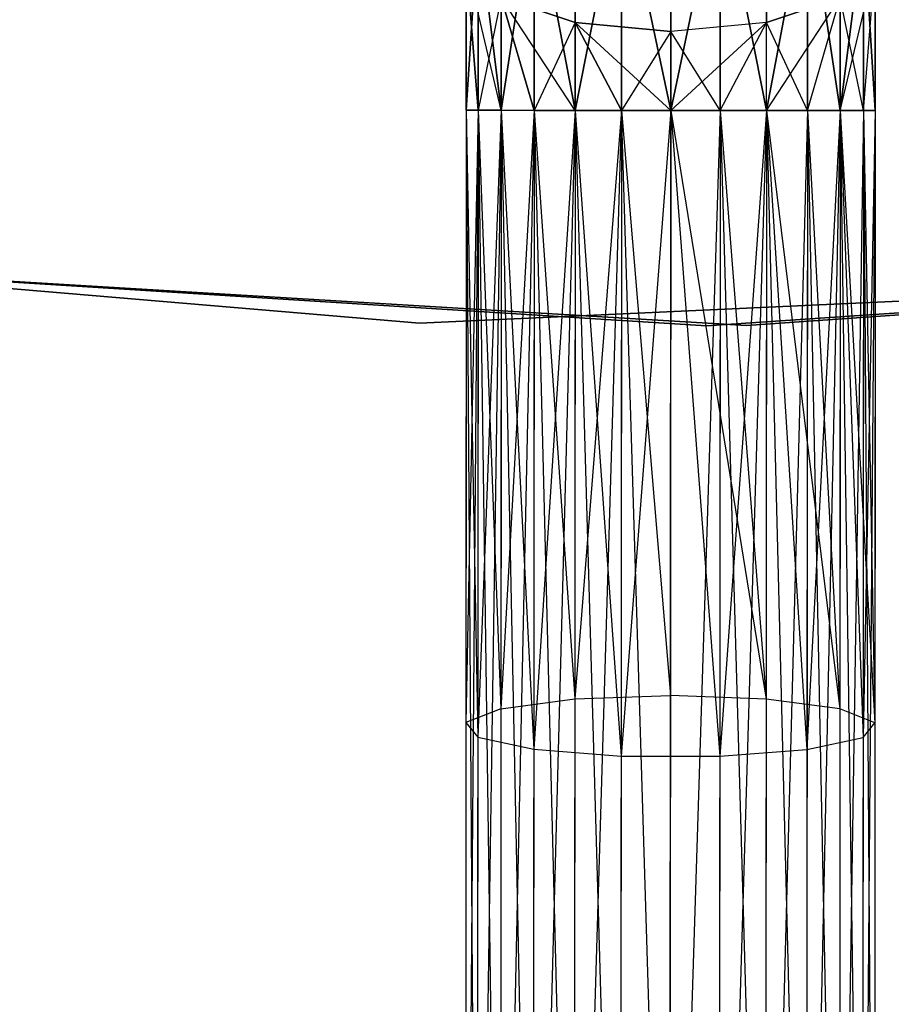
# Model space of a CAD drawing. Extents: x -91 to 91, y -91 to 262.
# Tile 121 of 256: x -3 to 1, y -67 to -62. Entities that reach past the tile are written whole.
import ezdxf

# ---------------------------------------------------------------- set-up
doc = ezdxf.new("R2010")
doc.units = 0
doc.header["$LTSCALE"] = 25.4
doc.layers.get('0').update_dxf_attribs({"linetype": 'CONTINUOUS'})

# ---------------------------------------------------------------- blocks, each defined once
blk = doc.blocks.new('ETE0_STL_1')
at = {"color": 0}
for p, q in [((-0.2569, -61.317, 319.2628), (-0.4829, -62.4538, 319.1222)), ((-0.2569, -61.317, 319.2628), (-0.4829, -62.4538, 319.1222)), ((-0.4829, -62.4538, 170.8931), (-0.2569, -61.317, 170.7524)), ((-0.4829, -62.4538, 170.8931), (-0.2569, -61.317, 170.7524)), ((-0.2569, -61.317, 319.2628), (-0.2575, -62.4539, 319.0367)), ((-0.2569, -61.317, 319.2628), (-0.2575, -62.4539, 319.0367)), ((-0.2575, -62.4539, 170.9785), (-0.2569, -61.317, 170.7524)), ((-0.2575, -62.4539, 170.9785), (-0.2569, -61.317, 170.7524)), ((-0.2569, -61.317, 319.2628), (-0.0182, -62.454, 319.0076)), ((-0.2569, -61.317, 319.2628), (-0.0182, -62.454, 319.0076)), ((-0.0182, -62.454, 171.0076), (-0.2569, -61.317, 170.7524)), ((-0.0182, -62.454, 171.0076), (-0.2569, -61.317, 170.7524)), ((0.2218, -61.3172, 319.2628), (-0.0182, -62.454, 319.0076)), ((0.2218, -61.3172, 319.2628), (-0.0182, -62.454, 319.0076)), ((-0.0182, -62.454, 171.0076), (0.2218, -61.3172, 170.7524)), ((-0.0182, -62.454, 171.0076), (0.2218, -61.3172, 170.7524)), ((0.2218, -61.3172, 319.2628), (0.2212, -62.4542, 319.0367)), ((0.2218, -61.3172, 319.2628), (0.2212, -62.4542, 319.0367)), ((0.2212, -62.4542, 170.9785), (0.2218, -61.3172, 170.7524)), ((0.2212, -62.4542, 170.9785), (0.2218, -61.3172, 170.7524)), ((0.2218, -61.3172, 319.2628), (0.4466, -62.4543, 319.1222)), ((0.2218, -61.3172, 319.2628), (0.4466, -62.4543, 319.1222)), ((0.4466, -62.4543, 170.8931), (0.2218, -61.3172, 170.7524)), ((0.4466, -62.4543, 170.8931), (0.2218, -61.3172, 170.7524)), ((-0.6807, -61.4019, 319.4683), (-0.8411, -62.4536, 319.4395)), ((-0.6807, -61.4019, 319.4683), (-0.8411, -62.4536, 319.4395)), ((-0.8411, -62.4536, 170.5757), (-0.6807, -61.4019, 170.5469)), ((-0.8411, -62.4536, 170.5757), (-0.6807, -61.4019, 170.5469)), ((-0.6807, -61.4019, 319.4683), (-0.6813, -62.4537, 319.2591)), ((-0.6807, -61.4019, 319.4683), (-0.6813, -62.4537, 319.2591)), ((-0.6813, -62.4537, 170.7561), (-0.6807, -61.4019, 170.5469)), ((-0.6813, -62.4537, 170.7561), (-0.6807, -61.4019, 170.5469)), ((-0.6807, -61.4019, 319.4683), (-0.4829, -62.4538, 319.1222)), ((-0.6807, -61.4019, 319.4683), (-0.4829, -62.4538, 319.1222)), ((-0.4829, -62.4538, 170.8931), (-0.6807, -61.4019, 170.5469)), ((-0.4829, -62.4538, 170.8931), (-0.6807, -61.4019, 170.5469)), ((0.6455, -61.4026, 319.4683), (0.4466, -62.4543, 319.1222)), ((0.6455, -61.4026, 319.4683), (0.4466, -62.4543, 319.1222)), ((0.4466, -62.4543, 170.8931), (0.6455, -61.4026, 170.5469)), ((0.4466, -62.4543, 170.8931), (0.6455, -61.4026, 170.5469)), ((0.6455, -61.4026, 319.4683), (0.645, -62.4544, 319.2591)), ((0.6455, -61.4026, 319.4683), (0.645, -62.4544, 319.2591)), ((0.645, -62.4544, 170.7561), (0.6455, -61.4026, 170.5469)), ((0.645, -62.4544, 170.7561), (0.6455, -61.4026, 170.5469)), ((0.6455, -61.4026, 319.4683), (0.8048, -62.4545, 319.4395)), ((0.6455, -61.4026, 319.4683), (0.8048, -62.4545, 319.4395)), ((0.8048, -62.4545, 170.5757), (0.6455, -61.4026, 170.5469)), ((0.8048, -62.4545, 170.5757), (0.6455, -61.4026, 170.5469)), ((-0.9527, -61.5525, 319.8322), (-1.0109, -62.4535, 319.8871)), ((-0.9527, -61.5525, 319.8322), (-1.0109, -62.4535, 319.8871)), ((-1.0109, -62.4535, 170.1281), (-0.9527, -61.5525, 170.183)), ((-1.0109, -62.4535, 170.1281), (-0.9527, -61.5525, 170.183)), ((-0.9527, -61.5525, 319.8322), (-0.9532, -62.4535, 319.653)), ((-0.9527, -61.5525, 319.8322), (-0.9532, -62.4535, 319.653)), ((-0.9532, -62.4535, 170.3622), (-0.9527, -61.5525, 170.183)), ((-0.9532, -62.4535, 170.3622), (-0.9527, -61.5525, 170.183)), ((-0.9527, -61.5525, 319.8322), (-0.8411, -62.4536, 319.4395)), ((-0.9527, -61.5525, 319.8322), (-0.8411, -62.4536, 319.4395)), ((-0.8411, -62.4536, 170.5757), (-0.9527, -61.5525, 170.183)), ((-0.8411, -62.4536, 170.5757), (-0.9527, -61.5525, 170.183)), ((0.9173, -61.5535, 319.8322), (0.8048, -62.4545, 319.4395)), ((0.9173, -61.5535, 319.8322), (0.8048, -62.4545, 319.4395)), ((0.8048, -62.4545, 170.5757), (0.9173, -61.5535, 170.183)), ((0.8048, -62.4545, 170.5757), (0.9173, -61.5535, 170.183)), ((0.9173, -61.5535, 319.8322), (0.9169, -62.4545, 319.653)), ((0.9173, -61.5535, 319.8322), (0.9169, -62.4545, 319.653)), ((0.9169, -62.4545, 170.3622), (0.9173, -61.5535, 170.183)), ((0.9169, -62.4545, 170.3622), (0.9173, -61.5535, 170.183)), ((0.9173, -61.5535, 319.8322), (0.9746, -62.4546, 319.8871)), ((0.9173, -61.5535, 319.8322), (0.9746, -62.4546, 319.8871)), ((0.9746, -62.4546, 170.1281), (0.9173, -61.5535, 170.183)), ((0.9746, -62.4546, 170.1281), (0.9173, -61.5535, 170.183)), ((-0.4825, -61.6657, 321.2195), (-0.4826, -62.0273, 320.9779)), ((-0.4825, -61.6657, 321.2195), (-0.4826, -62.0273, 320.9779)), ((-0.4826, -62.0273, 169.0373), (-0.4825, -61.6657, 168.7957)), ((-0.4826, -62.0273, 169.0373), (-0.4825, -61.6657, 168.7957)), ((0.447, -61.6662, 321.2195), (0.4468, -62.0278, 320.9779)), ((0.447, -61.6662, 321.2195), (0.4468, -62.0278, 320.9779)), ((0.4468, -62.0278, 169.0373), (0.447, -61.6662, 168.7957)), ((0.4468, -62.0278, 169.0373), (0.447, -61.6662, 168.7957)), ((-1.0105, -61.7343, 320.2712), (-1.0109, -62.4535, 320.1281)), ((-1.0105, -61.7343, 320.2712), (-1.0109, -62.4535, 319.8871)), ((-1.0105, -61.7343, 320.2712), (-1.0109, -62.4535, 320.1281)), ((-1.0105, -61.7343, 320.2712), (-1.0109, -62.4535, 319.8871)), ((-1.0109, -62.4535, 170.1281), (-1.0105, -61.7343, 169.744)), ((-1.0109, -62.4535, 169.8871), (-1.0105, -61.7343, 169.744)), ((-1.0109, -62.4535, 169.8871), (-1.0105, -61.7343, 169.744)), ((-1.0109, -62.4535, 170.1281), (-1.0105, -61.7343, 169.744)), ((-1.0105, -61.7343, 320.2712), (-0.9532, -62.4535, 320.3622)), ((-1.0105, -61.7343, 320.2712), (-0.9532, -62.4535, 320.3622)), ((-0.8411, -62.4536, 169.4395), (-1.0105, -61.7343, 169.744)), ((-0.8411, -62.4536, 169.4395), (-1.0105, -61.7343, 169.744)), ((-0.9532, -62.4535, 169.653), (-1.0105, -61.7343, 169.744)), ((-0.9532, -62.4535, 169.653), (-1.0105, -61.7343, 169.744)), ((-0.0179, -62.0713, 321.0837), (-0.0178, -61.7469, 321.3005)), ((-0.0179, -62.0713, 321.0837), (-0.0178, -61.7469, 321.3005)), ((-0.0178, -61.7469, 168.7147), (-0.0179, -62.0713, 168.9315)), ((-0.0178, -61.7469, 168.7147), (-0.0179, -62.0713, 168.9315)), ((0.8048, -62.4545, 320.5757), (0.9749, -61.7353, 320.2712)), ((0.8048, -62.4545, 320.5757), (0.9749, -61.7353, 320.2712)), ((0.9169, -62.4545, 320.3622), (0.9749, -61.7353, 320.2712)), ((0.9169, -62.4545, 320.3622), (0.9749, -61.7353, 320.2712)), ((0.9169, -62.4545, 169.653), (0.9749, -61.7353, 169.744)), ((0.9169, -62.4545, 169.653), (0.9749, -61.7353, 169.744)), ((0.9749, -61.7353, 320.2712), (0.9746, -62.4546, 319.8871)), ((0.9749, -61.7353, 320.2712), (0.9746, -62.4546, 320.1281)), ((0.9749, -61.7353, 320.2712), (0.9746, -62.4546, 319.8871)), ((0.9749, -61.7353, 320.2712), (0.9746, -62.4546, 320.1281)), ((0.9746, -62.4546, 169.8871), (0.9749, -61.7353, 169.744)), ((0.9746, -62.4546, 170.1281), (0.9749, -61.7353, 169.744)), ((0.9746, -62.4546, 170.1281), (0.9749, -61.7353, 169.744)), ((0.9746, -62.4546, 169.8871), (0.9749, -61.7353, 169.744)), ((-0.8408, -61.9056, 320.6847), (-0.9532, -62.4535, 320.3622)), ((-0.8408, -61.9056, 320.6847), (-0.9532, -62.4535, 320.3622)), ((-0.8408, -61.9056, 320.6847), (-0.8411, -62.4536, 320.5757)), ((-0.8408, -61.9056, 320.6847), (-0.8411, -62.4536, 320.5757)), ((-0.8411, -62.4536, 169.4395), (-0.8408, -61.9056, 169.3306)), ((-0.8411, -62.4536, 169.4395), (-0.8408, -61.9056, 169.3306)), ((-0.4826, -62.0273, 320.9779), (-0.8408, -61.9056, 320.6847)), ((-0.8408, -61.9056, 320.6847), (-0.6813, -62.4537, 320.7561)), ((-0.8408, -61.9056, 320.6847), (-0.6813, -62.4537, 320.7561)), ((-0.4826, -62.0273, 320.9779), (-0.8408, -61.9056, 320.6847)), ((-0.4829, -62.4538, 169.1222), (-0.8408, -61.9056, 169.3306)), ((-0.8408, -61.9056, 169.3306), (-0.4826, -62.0273, 169.0373)), ((-0.6813, -62.4537, 169.2591), (-0.8408, -61.9056, 169.3306)), ((-0.4829, -62.4538, 169.1222), (-0.8408, -61.9056, 169.3306)), ((-0.6813, -62.4537, 169.2591), (-0.8408, -61.9056, 169.3306)), ((-0.8408, -61.9056, 169.3306), (-0.4826, -62.0273, 169.0373)), ((0.4466, -62.4543, 320.8931), (0.8051, -61.9065, 320.6847)), ((0.4466, -62.4543, 320.8931), (0.8051, -61.9065, 320.6847)), ((0.4468, -62.0278, 320.9779), (0.8051, -61.9065, 320.6847)), ((0.4468, -62.0278, 320.9779), (0.8051, -61.9065, 320.6847)), ((0.8051, -61.9065, 169.3306), (0.4468, -62.0278, 169.0373)), ((0.8051, -61.9065, 169.3306), (0.4468, -62.0278, 169.0373)), ((0.645, -62.4544, 320.7561), (0.8051, -61.9065, 320.6847)), ((0.645, -62.4544, 320.7561), (0.8051, -61.9065, 320.6847)), ((0.645, -62.4544, 169.2591), (0.8051, -61.9065, 169.3306)), ((0.645, -62.4544, 169.2591), (0.8051, -61.9065, 169.3306)), ((0.8051, -61.9065, 320.6847), (0.8048, -62.4545, 320.5757)), ((0.8051, -61.9065, 320.6847), (0.8048, -62.4545, 320.5757)), ((0.8048, -62.4545, 169.4395), (0.8051, -61.9065, 169.3306)), ((0.8048, -62.4545, 169.4395), (0.8051, -61.9065, 169.3306)), ((0.9169, -62.4545, 169.653), (0.8051, -61.9065, 169.3306)), ((0.9169, -62.4545, 169.653), (0.8051, -61.9065, 169.3306)), ((-0.4826, -62.0273, 320.9779), (-0.6813, -62.4537, 320.7561)), ((-0.4826, -62.0273, 320.9779), (-0.6813, -62.4537, 320.7561)), ((-0.4826, -62.0273, 320.9779), (-0.4829, -62.4538, 320.8931)), ((-0.4826, -62.0273, 320.9779), (-0.4829, -62.4538, 320.8931)), ((-0.4829, -62.4538, 169.1222), (-0.4826, -62.0273, 169.0373)), ((-0.4829, -62.4538, 169.1222), (-0.4826, -62.0273, 169.0373)), ((-0.0179, -62.0713, 321.0837), (-0.4826, -62.0273, 320.9779)), ((-0.4826, -62.0273, 320.9779), (-0.2575, -62.4539, 320.9785)), ((-0.4826, -62.0273, 320.9779), (-0.2575, -62.4539, 320.9785)), ((-0.0179, -62.0713, 321.0837), (-0.4826, -62.0273, 320.9779)), ((-0.4826, -62.0273, 169.0373), (-0.0179, -62.0713, 168.9315)), ((-0.0182, -62.454, 169.0076), (-0.4826, -62.0273, 169.0373)), ((-0.2575, -62.4539, 169.0367), (-0.4826, -62.0273, 169.0373)), ((-0.0182, -62.454, 169.0076), (-0.4826, -62.0273, 169.0373)), ((-0.2575, -62.4539, 169.0367), (-0.4826, -62.0273, 169.0373)), ((-0.4826, -62.0273, 169.0373), (-0.0179, -62.0713, 168.9315)), ((0.4468, -62.0278, 320.9779), (-0.0182, -62.454, 321.0076)), ((0.4468, -62.0278, 320.9779), (-0.0182, -62.454, 321.0076)), ((0.4468, -62.0278, 320.9779), (-0.0179, -62.0713, 321.0837)), ((0.4468, -62.0278, 320.9779), (-0.0179, -62.0713, 321.0837)), ((0.4468, -62.0278, 169.0373), (-0.0179, -62.0713, 168.9315)), ((0.4468, -62.0278, 169.0373), (-0.0179, -62.0713, 168.9315)), ((0.2212, -62.4542, 320.9785), (0.4468, -62.0278, 320.9779)), ((0.2212, -62.4542, 320.9785), (0.4468, -62.0278, 320.9779)), ((0.2212, -62.4542, 169.0367), (0.4468, -62.0278, 169.0373)), ((0.2212, -62.4542, 169.0367), (0.4468, -62.0278, 169.0373)), ((0.4466, -62.4543, 320.8931), (0.4468, -62.0278, 320.9779)), ((0.4466, -62.4543, 320.8931), (0.4468, -62.0278, 320.9779)), ((0.4466, -62.4543, 169.1222), (0.4468, -62.0278, 169.0373)), ((0.4466, -62.4543, 169.1222), (0.4468, -62.0278, 169.0373)), ((0.645, -62.4544, 169.2591), (0.4468, -62.0278, 169.0373)), ((0.645, -62.4544, 169.2591), (0.4468, -62.0278, 169.0373)), ((-0.0179, -62.0713, 321.0837), (-0.2575, -62.4539, 320.9785)), ((-0.0179, -62.0713, 321.0837), (-0.2575, -62.4539, 320.9785)), ((-0.0182, -62.454, 321.0076), (-0.0179, -62.0713, 321.0837)), ((-0.0182, -62.454, 321.0076), (-0.0179, -62.0713, 321.0837)), ((-0.0179, -62.0713, 168.9315), (-0.0182, -62.454, 169.0076)), ((-0.0179, -62.0713, 168.9315), (-0.0182, -62.454, 169.0076)), ((0.2212, -62.4542, 169.0367), (-0.0179, -62.0713, 168.9315)), ((0.2212, -62.4542, 169.0367), (-0.0179, -62.0713, 168.9315)), ((-0.9532, -62.4535, 170.3622), (-1.015, -70.1454, 170.1281)), ((-1.0109, -62.4535, 170.1281), (-1.015, -70.1454, 170.1281)), ((-0.9532, -62.4535, 170.3622), (-1.015, -70.1454, 170.1281)), ((-1.0109, -62.4535, 170.1281), (-1.015, -70.1454, 170.1281)), ((-1.0109, -62.4535, 169.8871), (-1.015, -70.1454, 170.1281)), ((-1.0109, -62.4535, 169.8871), (-1.015, -70.1454, 170.1281)), ((-1.0109, -62.4535, 319.8871), (-1.0125, -65.4262, 319.6635)), ((-1.0109, -62.4535, 320.1281), (-1.0125, -65.4262, 319.6635)), ((-1.0109, -62.4535, 320.1281), (-1.0125, -65.4262, 319.6635)), ((-1.0109, -62.4535, 319.8871), (-1.0125, -65.4262, 319.6635)), ((-0.9532, -62.4535, 319.653), (-1.0125, -65.4262, 319.6635)), ((-0.9532, -62.4535, 319.653), (-1.0125, -65.4262, 319.6635)), ((-1.0109, -62.4535, 320.1281), (-0.9532, -62.4535, 320.3622)), ((-0.9532, -62.4535, 319.653), (-1.0109, -62.4535, 319.8871)), ((-1.0109, -62.4535, 320.1281), (-0.9532, -62.4535, 320.3622)), ((-1.0109, -62.4535, 320.1281), (-0.9548, -65.4973, 320.1334)), ((-1.0109, -62.4535, 320.1281), (-0.9548, -65.4973, 320.1334)), ((-0.9532, -62.4535, 319.653), (-1.0109, -62.4535, 319.8871)), ((-0.9532, -62.4535, 170.3622), (-1.0109, -62.4535, 170.1281)), ((-1.0109, -62.4535, 169.8871), (-0.9573, -70.1455, 169.653)), ((-1.0109, -62.4535, 169.8871), (-0.9532, -62.4535, 169.653)), ((-1.0109, -62.4535, 169.8871), (-0.9573, -70.1455, 169.653)), ((-1.0109, -62.4535, 169.8871), (-0.9532, -62.4535, 169.653)), ((-0.9532, -62.4535, 170.3622), (-1.0109, -62.4535, 170.1281)), ((-0.9532, -62.4535, 169.653), (-0.9573, -70.1455, 169.653)), ((-0.9532, -62.4535, 169.653), (-0.9573, -70.1455, 169.653)), ((-0.8411, -62.4536, 169.4395), (-0.9573, -70.1455, 169.653)), ((-0.8411, -62.4536, 169.4395), (-0.9573, -70.1455, 169.653)), ((-0.9532, -62.4535, 320.3622), (-0.9548, -65.4973, 320.1334)), ((-0.9532, -62.4535, 320.3622), (-0.9548, -65.4973, 320.1334)), ((-0.8411, -62.4536, 320.5757), (-0.9548, -65.4973, 320.1334)), ((-0.8411, -62.4536, 320.5757), (-0.9548, -65.4973, 320.1334)), ((-0.9532, -62.4535, 320.3622), (-0.8411, -62.4536, 320.5757)), ((-0.8411, -62.4536, 319.4395), (-0.9532, -62.4535, 319.653)), ((-0.9532, -62.4535, 320.3622), (-0.8411, -62.4536, 320.5757)), ((-0.9532, -62.4535, 319.653), (-0.8427, -65.3593, 319.2211)), ((-0.8411, -62.4536, 319.4395), (-0.9532, -62.4535, 319.653)), ((-0.9532, -62.4535, 319.653), (-0.8427, -65.3593, 319.2211)), ((-0.8411, -62.4536, 170.5757), (-0.9532, -62.4535, 170.3622)), ((-0.9532, -62.4535, 170.3622), (-0.8453, -70.1455, 170.5757)), ((-0.9532, -62.4535, 170.3622), (-0.8453, -70.1455, 170.5757)), ((-0.9532, -62.4535, 169.653), (-0.8411, -62.4536, 169.4395)), ((-0.9532, -62.4535, 169.653), (-0.8411, -62.4536, 169.4395)), ((-0.8411, -62.4536, 170.5757), (-0.9532, -62.4535, 170.3622)), ((-0.8411, -62.4536, 170.5757), (-0.8453, -70.1455, 170.5757)), ((-0.8411, -62.4536, 170.5757), (-0.8453, -70.1455, 170.5757)), ((-0.6813, -62.4537, 170.7561), (-0.8453, -70.1455, 170.5757)), ((-0.6813, -62.4537, 170.7561), (-0.8453, -70.1455, 170.5757)), ((-0.8411, -62.4536, 319.4395), (-0.8427, -65.3593, 319.2211)), ((-0.8411, -62.4536, 319.4395), (-0.8427, -65.3593, 319.2211)), ((-0.6813, -62.4537, 319.2591), (-0.8427, -65.3593, 319.2211)), ((-0.6813, -62.4537, 319.2591), (-0.8427, -65.3593, 319.2211)), ((-0.8411, -62.4536, 320.5757), (-0.6813, -62.4537, 320.7561)), ((-0.6813, -62.4537, 319.2591), (-0.8411, -62.4536, 319.4395)), ((-0.8411, -62.4536, 320.5757), (-0.6813, -62.4537, 320.7561)), ((-0.8411, -62.4536, 320.5757), (-0.6829, -65.5563, 320.5228)), ((-0.8411, -62.4536, 320.5757), (-0.6829, -65.5563, 320.5228)), ((-0.6813, -62.4537, 319.2591), (-0.8411, -62.4536, 319.4395)), ((-0.6813, -62.4537, 170.7561), (-0.8411, -62.4536, 170.5757)), ((-0.8411, -62.4536, 169.4395), (-0.6854, -70.1456, 169.2591)), ((-0.8411, -62.4536, 169.4395), (-0.6813, -62.4537, 169.2591)), ((-0.8411, -62.4536, 169.4395), (-0.6854, -70.1456, 169.2591)), ((-0.8411, -62.4536, 169.4395), (-0.6813, -62.4537, 169.2591)), ((-0.6813, -62.4537, 170.7561), (-0.8411, -62.4536, 170.5757)), ((-0.6813, -62.4537, 169.2591), (-0.6854, -70.1456, 169.2591)), ((-0.6813, -62.4537, 169.2591), (-0.6854, -70.1456, 169.2591)), ((-0.4829, -62.4538, 169.1222), (-0.6854, -70.1456, 169.2591)), ((-0.4829, -62.4538, 169.1222), (-0.6854, -70.1456, 169.2591)), ((-0.6813, -62.4537, 320.7561), (-0.6829, -65.5563, 320.5228)), ((-0.6813, -62.4537, 320.7561), (-0.6829, -65.5563, 320.5228)), ((-0.4829, -62.4538, 320.8931), (-0.6829, -65.5563, 320.5228)), ((-0.4829, -62.4538, 320.8931), (-0.6829, -65.5563, 320.5228)), ((-0.6813, -62.4537, 320.7561), (-0.4829, -62.4538, 320.8931)), ((-0.4829, -62.4538, 319.1222), (-0.6813, -62.4537, 319.2591)), ((-0.6813, -62.4537, 320.7561), (-0.4829, -62.4538, 320.8931)), ((-0.6813, -62.4537, 319.2591), (-0.4844, -65.3121, 318.9072)), ((-0.6813, -62.4537, 319.2591), (-0.4844, -65.3121, 318.9072)), ((-0.4829, -62.4538, 319.1222), (-0.6813, -62.4537, 319.2591)), ((-0.4829, -62.4538, 170.8931), (-0.6813, -62.4537, 170.7561)), ((-0.6813, -62.4537, 170.7561), (-0.487, -70.1457, 170.8931)), ((-0.6813, -62.4537, 170.7561), (-0.487, -70.1457, 170.8931)), ((-0.6813, -62.4537, 169.2591), (-0.4829, -62.4538, 169.1222)), ((-0.6813, -62.4537, 169.2591), (-0.4829, -62.4538, 169.1222)), ((-0.4829, -62.4538, 170.8931), (-0.6813, -62.4537, 170.7561)), ((-0.4829, -62.4538, 170.8931), (-0.487, -70.1457, 170.8931)), ((-0.4829, -62.4538, 170.8931), (-0.487, -70.1457, 170.8931)), ((-0.2575, -62.4539, 170.9785), (-0.487, -70.1457, 170.8931)), ((-0.2575, -62.4539, 170.9785), (-0.487, -70.1457, 170.8931)), ((-0.4829, -62.4538, 319.1222), (-0.4844, -65.3121, 318.9072)), ((-0.4829, -62.4538, 319.1222), (-0.4844, -65.3121, 318.9072)), ((-0.2575, -62.4539, 319.0367), (-0.4844, -65.3121, 318.9072)), ((-0.2575, -62.4539, 319.0367), (-0.4844, -65.3121, 318.9072)), ((-0.4829, -62.4538, 320.8931), (-0.2575, -62.4539, 320.9785)), ((-0.2575, -62.4539, 319.0367), (-0.4829, -62.4538, 319.1222)), ((-0.4829, -62.4538, 320.8931), (-0.2575, -62.4539, 320.9785)), ((-0.4829, -62.4538, 320.8931), (-0.2592, -65.5898, 320.7428)), ((-0.4829, -62.4538, 320.8931), (-0.2592, -65.5898, 320.7428)), ((-0.2575, -62.4539, 319.0367), (-0.4829, -62.4538, 319.1222)), ((-0.2575, -62.4539, 170.9785), (-0.4829, -62.4538, 170.8931)), ((-0.4829, -62.4538, 169.1222), (-0.2616, -70.1459, 169.0367)), ((-0.4829, -62.4538, 169.1222), (-0.2616, -70.1459, 169.0367)), ((-0.4829, -62.4538, 169.1222), (-0.2575, -62.4539, 169.0367)), ((-0.4829, -62.4538, 169.1222), (-0.2575, -62.4539, 169.0367)), ((-0.2575, -62.4539, 170.9785), (-0.4829, -62.4538, 170.8931)), ((-0.2575, -62.4539, 169.0367), (-0.2616, -70.1459, 169.0367)), ((-0.2575, -62.4539, 169.0367), (-0.2616, -70.1459, 169.0367)), ((-0.2575, -62.4539, 320.9785), (-0.2592, -65.5898, 320.7428)), ((-0.2575, -62.4539, 320.9785), (-0.2592, -65.5898, 320.7428)), ((-0.0182, -62.454, 321.0076), (-0.2592, -65.5898, 320.7428)), ((-0.0182, -62.454, 321.0076), (-0.2592, -65.5898, 320.7428)), ((-0.2575, -62.4539, 320.9785), (-0.0182, -62.454, 321.0076)), ((-0.0182, -62.454, 319.0076), (-0.2575, -62.4539, 319.0367)), ((-0.2575, -62.4539, 320.9785), (-0.0182, -62.454, 321.0076)), ((-0.2575, -62.4539, 319.0367), (-0.0197, -65.2952, 318.794)), ((-0.2575, -62.4539, 319.0367), (-0.0197, -65.2952, 318.794)), ((-0.0182, -62.454, 319.0076), (-0.2575, -62.4539, 319.0367)), ((-0.0223, -70.146, 171.0076), (-0.2575, -62.4539, 170.9785)), ((-0.2575, -62.4539, 169.0367), (-0.0182, -62.454, 169.0076)), ((-0.0182, -62.454, 171.0076), (-0.2575, -62.4539, 170.9785)), ((-0.0223, -70.146, 171.0076), (-0.2575, -62.4539, 170.9785)), ((-0.2575, -62.4539, 169.0367), (-0.0182, -62.454, 169.0076)), ((-0.0182, -62.454, 171.0076), (-0.2575, -62.4539, 170.9785)), ((-0.0182, -62.454, 169.0076), (-0.0223, -70.146, 169.0076)), ((-0.0182, -62.454, 169.0076), (-0.0223, -70.146, 169.0076)), ((-0.0182, -62.454, 171.0076), (-0.0223, -70.146, 171.0076)), ((-0.0182, -62.454, 171.0076), (-0.0223, -70.146, 171.0076)), ((0.2212, -62.4542, 170.9785), (-0.0223, -70.146, 171.0076)), ((0.2212, -62.4542, 170.9785), (-0.0223, -70.146, 171.0076)), ((-0.0197, -65.2952, 318.794), (-0.0182, -62.454, 319.0076)), ((-0.0197, -65.2952, 318.794), (-0.0182, -62.454, 319.0076)), ((0.2212, -62.4542, 319.0367), (-0.0182, -62.454, 319.0076)), ((-0.0182, -62.454, 321.0076), (0.2212, -62.4542, 320.9785)), ((-0.0182, -62.454, 319.0076), (0.445, -65.3126, 318.9072)), ((0.2212, -62.4542, 319.0367), (-0.0182, -62.454, 319.0076)), ((-0.0182, -62.454, 319.0076), (0.445, -65.3126, 318.9072)), ((-0.0182, -62.454, 321.0076), (0.2212, -62.4542, 320.9785)), ((-0.0182, -62.454, 321.0076), (0.2195, -65.59, 320.7428)), ((-0.0182, -62.454, 321.0076), (0.2195, -65.59, 320.7428)), ((-0.0182, -62.454, 169.0076), (0.2212, -62.4542, 169.0367)), ((0.2212, -62.4542, 170.9785), (-0.0182, -62.454, 171.0076)), ((0.2212, -62.4542, 170.9785), (-0.0182, -62.454, 171.0076)), ((-0.0182, -62.454, 169.0076), (0.2212, -62.4542, 169.0367)), ((0.2212, -62.4542, 169.0367), (0.217, -70.1461, 169.0367)), ((0.2212, -62.4542, 169.0367), (0.217, -70.1461, 169.0367)), ((0.4466, -62.4543, 169.1222), (0.217, -70.1461, 169.0367)), ((0.4466, -62.4543, 169.1222), (0.217, -70.1461, 169.0367)), ((0.2212, -62.4542, 320.9785), (0.2195, -65.59, 320.7428)), ((0.2212, -62.4542, 320.9785), (0.2195, -65.59, 320.7428)), ((0.4466, -62.4543, 320.8931), (0.2195, -65.59, 320.7428)), ((0.4466, -62.4543, 320.8931), (0.2195, -65.59, 320.7428)), ((0.4466, -62.4543, 319.1222), (0.2212, -62.4542, 319.0367)), ((0.2212, -62.4542, 320.9785), (0.4466, -62.4543, 320.8931)), ((0.2212, -62.4542, 319.0367), (0.445, -65.3126, 318.9072)), ((0.2212, -62.4542, 319.0367), (0.445, -65.3126, 318.9072)), ((0.4466, -62.4543, 319.1222), (0.2212, -62.4542, 319.0367)), ((0.2212, -62.4542, 320.9785), (0.4466, -62.4543, 320.8931)), ((0.2212, -62.4542, 169.0367), (0.4466, -62.4543, 169.1222)), ((0.4466, -62.4543, 170.8931), (0.2212, -62.4542, 170.9785)), ((0.2212, -62.4542, 170.9785), (0.4424, -70.1462, 170.8931)), ((0.2212, -62.4542, 170.9785), (0.4424, -70.1462, 170.8931)), ((0.4466, -62.4543, 170.8931), (0.2212, -62.4542, 170.9785)), ((0.2212, -62.4542, 169.0367), (0.4466, -62.4543, 169.1222)), ((0.4466, -62.4543, 170.8931), (0.4424, -70.1462, 170.8931)), ((0.4466, -62.4543, 170.8931), (0.4424, -70.1462, 170.8931)), ((0.645, -62.4544, 170.7561), (0.4424, -70.1462, 170.8931)), ((0.645, -62.4544, 170.7561), (0.4424, -70.1462, 170.8931)), ((0.4466, -62.4543, 319.1222), (0.445, -65.3126, 318.9072)), ((0.4466, -62.4543, 319.1222), (0.445, -65.3126, 318.9072)), ((0.645, -62.4544, 319.2591), (0.4466, -62.4543, 319.1222)), ((0.4466, -62.4543, 320.8931), (0.645, -62.4544, 320.7561)), ((0.4466, -62.4543, 319.1222), (0.8033, -65.3602, 319.2211)), ((0.645, -62.4544, 319.2591), (0.4466, -62.4543, 319.1222)), ((0.4466, -62.4543, 319.1222), (0.8033, -65.3602, 319.2211)), ((0.4466, -62.4543, 320.8931), (0.645, -62.4544, 320.7561)), ((0.4466, -62.4543, 320.8931), (0.6433, -65.557, 320.5228)), ((0.4466, -62.4543, 320.8931), (0.6433, -65.557, 320.5228)), ((0.4466, -62.4543, 169.1222), (0.6408, -70.1463, 169.2591)), ((0.4466, -62.4543, 169.1222), (0.645, -62.4544, 169.2591)), ((0.4466, -62.4543, 169.1222), (0.6408, -70.1463, 169.2591)), ((0.645, -62.4544, 170.7561), (0.4466, -62.4543, 170.8931)), ((0.645, -62.4544, 170.7561), (0.4466, -62.4543, 170.8931)), ((0.4466, -62.4543, 169.1222), (0.645, -62.4544, 169.2591)), ((0.645, -62.4544, 169.2591), (0.6408, -70.1463, 169.2591)), ((0.645, -62.4544, 169.2591), (0.6408, -70.1463, 169.2591)), ((0.8048, -62.4545, 169.4395), (0.6408, -70.1463, 169.2591)), ((0.8048, -62.4545, 169.4395), (0.6408, -70.1463, 169.2591)), ((0.645, -62.4544, 320.7561), (0.6433, -65.557, 320.5228)), ((0.645, -62.4544, 320.7561), (0.6433, -65.557, 320.5228)), ((0.8048, -62.4545, 320.5757), (0.6433, -65.557, 320.5228)), ((0.8048, -62.4545, 320.5757), (0.6433, -65.557, 320.5228)), ((0.8048, -62.4545, 319.4395), (0.645, -62.4544, 319.2591)), ((0.645, -62.4544, 320.7561), (0.8048, -62.4545, 320.5757)), ((0.645, -62.4544, 319.2591), (0.8033, -65.3602, 319.2211)), ((0.645, -62.4544, 319.2591), (0.8033, -65.3602, 319.2211)), ((0.8048, -62.4545, 319.4395), (0.645, -62.4544, 319.2591)), ((0.645, -62.4544, 320.7561), (0.8048, -62.4545, 320.5757)), ((0.645, -62.4544, 169.2591), (0.8048, -62.4545, 169.4395)), ((0.8048, -62.4545, 170.5757), (0.645, -62.4544, 170.7561)), ((0.645, -62.4544, 170.7561), (0.8007, -70.1464, 170.5757)), ((0.645, -62.4544, 170.7561), (0.8007, -70.1464, 170.5757)), ((0.8048, -62.4545, 170.5757), (0.645, -62.4544, 170.7561)), ((0.645, -62.4544, 169.2591), (0.8048, -62.4545, 169.4395)), ((0.9169, -62.4545, 170.3622), (0.8007, -70.1464, 170.5757)), ((0.8048, -62.4545, 170.5757), (0.8007, -70.1464, 170.5757)), ((0.9169, -62.4545, 170.3622), (0.8007, -70.1464, 170.5757)), ((0.8048, -62.4545, 170.5757), (0.8007, -70.1464, 170.5757)), ((0.8048, -62.4545, 319.4395), (0.8033, -65.3602, 319.2211)), ((0.8048, -62.4545, 319.4395), (0.8033, -65.3602, 319.2211)), ((0.9169, -62.4545, 319.653), (0.8048, -62.4545, 319.4395)), ((0.8048, -62.4545, 320.5757), (0.9169, -62.4545, 320.3622)), ((0.8048, -62.4545, 319.4395), (0.973, -65.4272, 319.6635)), ((0.8048, -62.4545, 319.4395), (0.973, -65.4272, 319.6635)), ((0.9169, -62.4545, 319.653), (0.8048, -62.4545, 319.4395)), ((0.8048, -62.4545, 320.5757), (0.9169, -62.4545, 320.3622)), ((0.8048, -62.4545, 320.5757), (0.9152, -65.4983, 320.1334)), ((0.8048, -62.4545, 320.5757), (0.9152, -65.4983, 320.1334)), ((0.8048, -62.4545, 169.4395), (0.9127, -70.1465, 169.653)), ((0.8048, -62.4545, 169.4395), (0.9169, -62.4545, 169.653)), ((0.8048, -62.4545, 169.4395), (0.9127, -70.1465, 169.653)), ((0.9169, -62.4545, 170.3622), (0.8048, -62.4545, 170.5757)), ((0.9169, -62.4545, 170.3622), (0.8048, -62.4545, 170.5757)), ((0.8048, -62.4545, 169.4395), (0.9169, -62.4545, 169.653)), ((0.9169, -62.4545, 169.653), (0.9127, -70.1465, 169.653)), ((0.9169, -62.4545, 169.653), (0.9127, -70.1465, 169.653)), ((0.9746, -62.4546, 169.8871), (0.9127, -70.1465, 169.653)), ((0.9746, -62.4546, 169.8871), (0.9127, -70.1465, 169.653)), ((0.9169, -62.4545, 320.3622), (0.9152, -65.4983, 320.1334)), ((0.9169, -62.4545, 320.3622), (0.9152, -65.4983, 320.1334)), ((0.9746, -62.4546, 320.1281), (0.9152, -65.4983, 320.1334)), ((0.9746, -62.4546, 320.1281), (0.9152, -65.4983, 320.1334)), ((0.9746, -62.4546, 319.8871), (0.9169, -62.4545, 319.653)), ((0.9169, -62.4545, 320.3622), (0.9746, -62.4546, 320.1281)), ((0.9169, -62.4545, 319.653), (0.973, -65.4272, 319.6635)), ((0.9746, -62.4546, 319.8871), (0.9169, -62.4545, 319.653)), ((0.9169, -62.4545, 319.653), (0.973, -65.4272, 319.6635)), ((0.9169, -62.4545, 320.3622), (0.9746, -62.4546, 320.1281)), ((0.9169, -62.4545, 169.653), (0.9746, -62.4546, 169.8871)), ((0.9746, -62.4546, 170.1281), (0.9169, -62.4545, 170.3622)), ((0.9169, -62.4545, 170.3622), (0.9704, -70.1465, 170.1281)), ((0.9169, -62.4545, 170.3622), (0.9704, -70.1465, 170.1281)), ((0.9746, -62.4546, 170.1281), (0.9169, -62.4545, 170.3622)), ((0.9169, -62.4545, 169.653), (0.9746, -62.4546, 169.8871)), ((0.9746, -62.4546, 169.8871), (0.9704, -70.1465, 170.1281)), ((0.9746, -62.4546, 169.8871), (0.9704, -70.1465, 170.1281)), ((0.9746, -62.4546, 170.1281), (0.9704, -70.1465, 170.1281)), ((0.9746, -62.4546, 170.1281), (0.9704, -70.1465, 170.1281)), ((0.9746, -62.4546, 320.1281), (0.973, -65.4272, 319.6635)), ((0.9746, -62.4546, 319.8871), (0.973, -65.4272, 319.6635)), ((0.9746, -62.4546, 319.8871), (0.973, -65.4272, 319.6635)), ((0.9746, -62.4546, 320.1281), (0.973, -65.4272, 319.6635)), ((-9.514, -62.7832, 330.5076), (-1.2377, -63.4879, 330.5076)), ((-1.2377, -63.4879, 321.0076), (-9.514, -62.7832, 321.0076)), ((-9.514, -62.7832, 330.5076), (-1.2377, -63.4879, 330.5076)), ((-1.2377, -63.4879, 321.0076), (-9.514, -62.7832, 321.0076)), ((0.3492, -63.499, 158.5), (8.6345, -62.9102, 158.5)), ((8.6345, -62.9102, 159.5), (0.3492, -63.499, 159.5)), ((0.3492, -63.499, 158.5), (8.6345, -62.9102, 158.5)), ((8.6345, -62.9102, 159.5), (0.3492, -63.499, 159.5)), ((8.4427, -62.9362, 159.5), (0.1556, -63.4998, 159.5)), ((0.1556, -63.4998, 169), (8.4427, -62.9362, 169)), ((8.4427, -62.9362, 159.5), (0.1556, -63.4998, 159.5)), ((0.1556, -63.4998, 169), (8.4427, -62.9362, 169)), ((0.1556, -63.4998, 159.5), (-8.1341, -62.9769, 159.5)), ((-8.1341, -62.9769, 169), (0.1556, -63.4998, 169)), ((0.1556, -63.4998, 159.5), (-8.1341, -62.9769, 159.5)), ((-8.1341, -62.9769, 169), (0.1556, -63.4998, 169)), ((-7.9421, -63.0014, 158.5), (0.3492, -63.499, 158.5)), ((0.3492, -63.499, 159.5), (-7.9421, -63.0014, 159.5)), ((-7.9421, -63.0014, 158.5), (0.3492, -63.499, 158.5)), ((0.3492, -63.499, 159.5), (-7.9421, -63.0014, 159.5)), ((-1.2377, -63.4879, 330.5076), (7.0597, -63.1063, 330.5076)), ((7.0597, -63.1063, 321.0076), (-1.2377, -63.4879, 321.0076)), ((-1.2377, -63.4879, 330.5076), (7.0597, -63.1063, 330.5076)), ((7.0597, -63.1063, 321.0076), (-1.2377, -63.4879, 321.0076)), ((-1.2377, -63.4879, 330.5076), (-1.2377, -63.4879, 321.0076)), ((-1.2377, -63.4879, 330.5076), (-1.2377, -63.4879, 321.0076)), ((0.1556, -63.4998, 159.5), (0.1556, -63.4998, 169)), ((0.1556, -63.4998, 159.5), (0.1556, -63.4998, 169)), ((0.3492, -63.499, 158.5), (0.3492, -63.499, 159.5)), ((0.3492, -63.499, 158.5), (0.3492, -63.499, 159.5)), ((-0.4844, -65.3121, 318.9072), (-0.0197, -65.2952, 318.794)), ((-0.4844, -65.3121, 318.9072), (-0.0197, -65.2952, 318.794)), ((-0.0212, -68.0725, 318.1579), (-0.0197, -65.2952, 318.794)), ((-0.0212, -68.0725, 318.1579), (-0.0197, -65.2952, 318.794)), ((0.445, -65.3126, 318.9072), (-0.0197, -65.2952, 318.794)), ((0.445, -65.3126, 318.9072), (-0.0197, -65.2952, 318.794)), ((-0.8427, -65.3593, 319.2211), (-0.4844, -65.3121, 318.9072)), ((-0.8427, -65.3593, 319.2211), (-0.4844, -65.3121, 318.9072)), ((-0.4844, -65.3121, 318.9072), (-0.4859, -68.1061, 318.2673)), ((-0.4844, -65.3121, 318.9072), (-0.4859, -68.1061, 318.2673)), ((0.445, -65.3126, 318.9072), (0.4435, -68.1066, 318.2673)), ((0.445, -65.3126, 318.9072), (0.4435, -68.1066, 318.2673)), ((0.8033, -65.3602, 319.2211), (0.445, -65.3126, 318.9072)), ((0.8033, -65.3602, 319.2211), (0.445, -65.3126, 318.9072)), ((-0.8427, -65.3593, 319.2211), (-1.0125, -65.4262, 319.6635)), ((-0.8427, -65.3593, 319.2211), (-1.0125, -65.4262, 319.6635)), ((-0.8427, -65.3593, 319.2211), (-0.8442, -68.1998, 318.5705)), ((-0.8427, -65.3593, 319.2211), (-0.8442, -68.1998, 318.5705)), ((0.8033, -65.3602, 319.2211), (0.8017, -68.2007, 318.5705)), ((0.8033, -65.3602, 319.2211), (0.8017, -68.2007, 318.5705)), ((0.973, -65.4272, 319.6635), (0.8033, -65.3602, 319.2211)), ((0.973, -65.4272, 319.6635), (0.8033, -65.3602, 319.2211)), ((-1.0125, -65.4262, 319.6635), (-1.014, -68.332, 318.998)), ((-1.0125, -65.4262, 319.6635), (-1.014, -68.332, 318.998)), ((-1.0125, -65.4262, 319.6635), (-0.9548, -65.4973, 320.1334)), ((-1.0125, -65.4262, 319.6635), (-0.9548, -65.4973, 320.1334)), ((0.9152, -65.4983, 320.1334), (0.973, -65.4272, 319.6635)), ((0.9152, -65.4983, 320.1334), (0.973, -65.4272, 319.6635)), ((0.973, -65.4272, 319.6635), (0.9714, -68.3331, 318.998)), ((0.973, -65.4272, 319.6635), (0.9714, -68.3331, 318.998)), ((-0.9548, -65.4973, 320.1334), (-0.9564, -68.4725, 319.4519)), ((-0.9548, -65.4973, 320.1334), (-0.9564, -68.4725, 319.4519)), ((-0.9548, -65.4973, 320.1334), (-0.6829, -65.5563, 320.5228)), ((-0.9548, -65.4973, 320.1334), (-0.6829, -65.5563, 320.5228)), ((0.6433, -65.557, 320.5228), (0.9152, -65.4983, 320.1334)), ((0.6433, -65.557, 320.5228), (0.9152, -65.4983, 320.1334)), ((0.9152, -65.4983, 320.1334), (0.9136, -68.4735, 319.4519)), ((0.9152, -65.4983, 320.1334), (0.9136, -68.4735, 319.4519)), ((-0.6829, -65.5563, 320.5228), (-0.6846, -68.5892, 319.8282)), ((-0.6829, -65.5563, 320.5228), (-0.6846, -68.5892, 319.8282)), ((-0.6829, -65.5563, 320.5228), (-0.2592, -65.5898, 320.7428)), ((-0.6829, -65.5563, 320.5228), (-0.2592, -65.5898, 320.7428)), ((-0.2592, -65.5898, 320.7428), (-0.2608, -68.6552, 320.0407)), ((-0.2592, -65.5898, 320.7428), (-0.2608, -68.6552, 320.0407)), ((-0.2592, -65.5898, 320.7428), (0.2195, -65.59, 320.7428)), ((-0.2592, -65.5898, 320.7428), (0.2195, -65.59, 320.7428)), ((0.2195, -65.59, 320.7428), (0.2178, -68.6554, 320.0407)), ((0.2195, -65.59, 320.7428), (0.2178, -68.6554, 320.0407)), ((0.2195, -65.59, 320.7428), (0.6433, -65.557, 320.5228)), ((0.2195, -65.59, 320.7428), (0.6433, -65.557, 320.5228)), ((0.6433, -65.557, 320.5228), (0.6417, -68.5899, 319.8282)), ((0.6433, -65.557, 320.5228), (0.6417, -68.5899, 319.8282))]:
    blk.add_line(p, q, dxfattribs=at)

msp = doc.modelspace()

# ---------------------------------------------------------------- block references
at = {"color": 253}
msp.add_blockref('ETE0_STL_1', (0, 0), dxfattribs=at)

doc.saveas('drawing.dxf')
